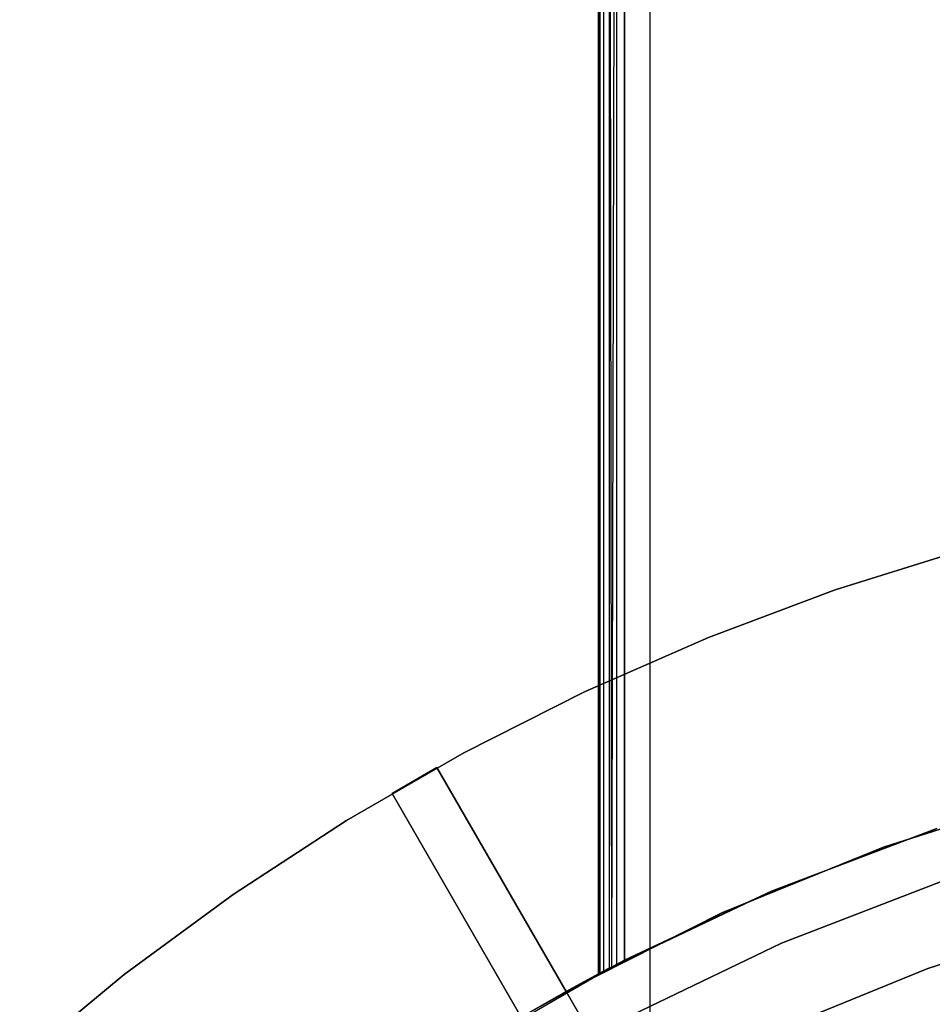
# Model space of a CAD drawing. Extents: x -47 to 47, y -122 to 0.
# Tile 15 of 28: x -31 to -14, y -38 to -19. Entities that reach past the tile are written whole.
import ezdxf

# ---------------------------------------------------------------- set-up
doc = ezdxf.new("R2010")
doc.units = 0
doc.header["$LTSCALE"] = 25.4
doc.layers.get('0').update_dxf_attribs({"linetype": 'CONTINUOUS'})

# ---------------------------------------------------------------- blocks, each defined once
blk = doc.blocks.new('NL2500034645_STL')
at = {"color": 0}
for p, q in [((-20, -37.5, 49.5), (-20, 0, 49.5)), ((-20, 0, -49.5), (-20, -37.5, -49.5)), ((-20, 0, -49.5), (-20, -37.5, -49.5)), ((-20, 0, -49.5), (-19.994, -37.497, -49.578)), ((-20, 0, -49.5), (-19.994, -37.497, -49.578)), ((-20, 0, 49.5), (-19.994, -37.497, 49.579)), ((-20, 0, 49.5), (-19.994, -37.497, 49.579)), ((-20, -37.5, 49.5), (-20, 0, 49.5)), ((-19.976, 0, -49.655), (-19.994, -37.497, -49.578)), ((-19.976, 0, -49.655), (-19.994, -37.497, -49.578)), ((-19.976, 0, 49.655), (-19.994, -37.497, 49.579)), ((-19.976, 0, 49.655), (-19.994, -37.497, 49.579)), ((-19.976, 0, -49.655), (-19.976, -37.487, -49.655)), ((-19.976, 0, -49.655), (-19.976, -37.487, -49.655)), ((-19.976, 0, 49.655), (-19.976, -37.487, 49.655)), ((-19.976, 0, 49.655), (-19.976, -37.487, 49.655)), ((-19.905, 0, -49.794), (-19.905, -37.449, -49.794)), ((-19.905, 0, -49.794), (-19.905, -37.449, -49.794)), ((-19.905, 0, 49.794), (-19.905, -37.449, 49.794)), ((-19.905, 0, 49.794), (-19.905, -37.449, 49.794)), ((-19.794, 0, -49.905), (-19.794, -37.391, -49.905)), ((-19.794, 0, -49.905), (-19.794, -37.391, -49.905)), ((-19.794, 0, -49.905), (-19.753, -37.369, -49.931)), ((-19.794, 0, -49.905), (-19.753, -37.369, -49.931)), ((-19.794, 0, 49.905), (-19.753, -37.369, 49.931)), ((-19.794, 0, 49.905), (-19.753, -37.369, 49.931)), ((-19.794, 0, 49.905), (-19.794, -37.391, 49.905)), ((-19.794, 0, 49.905), (-19.794, -37.391, 49.905)), ((-19.655, 0, -49.976), (-19.753, -37.369, -49.931)), ((-19.655, 0, -49.976), (-19.753, -37.369, -49.931)), ((-19.655, 0, 49.976), (-19.753, -37.369, 49.931)), ((-19.655, 0, 49.976), (-19.753, -37.369, 49.931)), ((-19.655, 0, -49.976), (-19.655, -37.318, -49.976)), ((-19.655, 0, -49.976), (-19.655, -37.318, -49.976)), ((-19.655, 0, 49.976), (-19.655, -37.318, 49.976)), ((-19.655, 0, 49.976), (-19.655, -37.318, 49.976)), ((-19.5, -37.238, -50), (-19.5, 0, -50)), ((-19.5, 0, 50), (-19.5, -37.238, 50)), ((-19.5, -37.238, -50), (-19.5, 0, -50)), ((-19.5, 0, 50), (-19.5, -37.238, 50)), ((-19, -75, 49), (-19, 0, 49)), ((-19, -75, 49), (-19, 0, 49)), ((-19, -75, -49), (-19, 0, -49)), ((-19, -75, -49), (-19, 0, -49)), ((-15.423, -30.074, -52), (-12.925, -29.292, -52)), ((-12.925, -29.292, -57), (-15.423, -30.074, -57)), ((-15.423, -30.074, -52), (-12.925, -29.292, -52)), ((-12.925, -29.292, -57), (-15.423, -30.074, -57)), ((-17.875, -30.992, -52), (-15.423, -30.074, -52)), ((-15.423, -30.074, -57), (-17.875, -30.992, -57)), ((-17.875, -30.992, -52), (-15.423, -30.074, -52)), ((-15.423, -30.074, -57), (-17.875, -30.992, -57)), ((-15.423, -30.074, -52), (-15.423, -30.074, -57)), ((-15.423, -30.074, -52), (-15.423, -30.074, -57)), ((-20.272, -32.043, -52), (-17.875, -30.992, -52)), ((-17.875, -30.992, -57), (-20.272, -32.043, -57)), ((-20.272, -32.043, -52), (-17.875, -30.992, -52)), ((-17.875, -30.992, -57), (-20.272, -32.043, -57)), ((-17.875, -30.992, -52), (-17.875, -30.992, -57)), ((-17.875, -30.992, -52), (-17.875, -30.992, -57)), ((-22.608, -33.225, -52), (-20.272, -32.043, -52)), ((-20.272, -32.043, -57), (-22.608, -33.225, -57)), ((-22.608, -33.225, -52), (-20.272, -32.043, -52)), ((-20.272, -32.043, -57), (-22.608, -33.225, -57)), ((-20.272, -32.043, -52), (-20.272, -32.043, -57)), ((-20.272, -32.043, -52), (-20.272, -32.043, -57)), ((-24.874, -34.534, -52), (-22.608, -33.225, -52)), ((-22.608, -33.225, -57), (-24.874, -34.534, -57)), ((-24.874, -34.534, -52), (-22.608, -33.225, -52)), ((-22.608, -33.225, -57), (-24.874, -34.534, -57)), ((-22.608, -33.225, -52), (-22.608, -33.225, -57)), ((-22.608, -33.225, -52), (-22.608, -33.225, -57)), ((-23.128, -33.511, 155), (-23.994, -34.011, 155)), ((-23.128, -33.511, -52), (-23.994, -34.011, -52)), ((-23.128, -33.511, 155), (-23.994, -34.011, 155)), ((-23.128, -33.511, -52), (-23.994, -34.011, -52)), ((-20.628, -37.842, -52), (-23.128, -33.511, -52)), ((-23.128, -33.511, -52), (-23.128, -33.511, 155)), ((-23.128, -33.511, 155), (-20.628, -37.842, 155)), ((-23.128, -33.511, 155), (-20.628, -37.842, 155)), ((-23.128, -33.511, -52), (-23.128, -33.511, 155)), ((-20.628, -37.842, -52), (-23.128, -33.511, -52)), ((-21.497, -38.337, 155), (-23.994, -34.011, 155)), ((-23.994, -34.011, 155), (-23.994, -34.011, -52)), ((-23.994, -34.011, -52), (-21.497, -38.337, -52)), ((-21.497, -38.337, 155), (-23.994, -34.011, 155)), ((-23.994, -34.011, 155), (-23.994, -34.011, -52)), ((-23.994, -34.011, -52), (-21.497, -38.337, -52)), ((-11.275, -34.023, 145), (-14.491, -35.047, 145)), ((-14.491, -35.047, 155), (-11.275, -34.023, 155)), ((-11.275, -34.023, 145), (-14.491, -35.047, 145)), ((-11.275, -34.023, 65), (-14.491, -35.047, 65)), ((-14.491, -35.047, 155), (-11.275, -34.023, 155)), ((-11.275, -34.023, 55), (-14.491, -35.047, 55)), ((-11.275, -34.023, 65), (-14.491, -35.047, 65)), ((-11.275, -34.023, 55), (-14.491, -35.047, 55)), ((-27.066, -35.966, -52), (-24.874, -34.534, -52)), ((-24.874, -34.534, -57), (-27.066, -35.966, -57)), ((-27.066, -35.966, -52), (-24.874, -34.534, -52)), ((-24.874, -34.534, -57), (-27.066, -35.966, -57)), ((-24.874, -34.534, -52), (-24.874, -34.534, -57)), ((-24.874, -34.534, -52), (-24.874, -34.534, -57)), ((-13.458, -34.687, -50), (-16.659, -35.901, -50)), ((-16.659, -35.901, 50), (-13.458, -34.687, 50)), ((-16.659, -35.901, -55), (-13.458, -34.687, -55)), ((-16.659, -35.901, -55), (-13.458, -34.687, -55)), ((-13.458, -34.687, -50), (-16.659, -35.901, -50)), ((-16.659, -35.901, 54), (-13.458, -34.687, 54)), ((-16.659, -35.901, 50), (-13.458, -34.687, 50)), ((-16.659, -35.901, 54), (-13.458, -34.687, 54)), ((-14.491, -35.047, 145), (-17.615, -36.322, 145)), ((-17.615, -36.322, 155), (-14.491, -35.047, 155)), ((-14.491, -35.047, 145), (-17.615, -36.322, 145)), ((-14.491, -35.047, 65), (-17.615, -36.322, 65)), ((-17.615, -36.322, 155), (-14.491, -35.047, 155)), ((-14.491, -35.047, 55), (-17.615, -36.322, 55)), ((-14.491, -35.047, 65), (-17.615, -36.322, 65)), ((-14.491, -35.047, 55), (-17.615, -36.322, 55)), ((-14.491, -35.047, 145), (-14.491, -35.047, 155)), ((-14.491, -35.047, 145), (-14.491, -35.047, 155)), ((-14.491, -35.047, 55), (-14.491, -35.047, 65)), ((-14.491, -35.047, 55), (-14.491, -35.047, 65)), ((-13.306, -35.691, 145), (-16.466, -36.906, 145)), ((-16.466, -36.906, 155), (-13.306, -35.691, 155)), ((-16.466, -36.906, 155), (-13.306, -35.691, 155)), ((-13.306, -35.691, 145), (-16.466, -36.906, 145)), ((-29.175, -37.516, -52), (-27.066, -35.966, -52)), ((-27.066, -35.966, -57), (-29.175, -37.516, -57)), ((-29.175, -37.516, -52), (-27.066, -35.966, -52)), ((-27.066, -35.966, -57), (-29.175, -37.516, -57)), ((-27.066, -35.966, -52), (-27.066, -35.966, -57)), ((-27.066, -35.966, -52), (-27.066, -35.966, -57)), ((-19.751, -37.368, -55), (-16.659, -35.901, -55)), ((-19.751, -37.368, -55), (-16.659, -35.901, -55)), ((-19.751, -37.368, 54), (-16.659, -35.901, 50)), ((-19.751, -37.368, 54), (-16.659, -35.901, 54)), ((-19.751, -37.368, 54), (-16.659, -35.901, 50)), ((-19.751, -37.368, 54), (-16.659, -35.901, 54)), ((-16.659, -35.901, -50), (-19.5, -37.238, -50)), ((-19.5, -37.238, 50), (-16.659, -35.901, 50)), ((-16.659, -35.901, -55), (-19.5, -37.238, -50)), ((-16.659, -35.901, -50), (-19.5, -37.238, -50)), ((-16.659, -35.901, -55), (-19.5, -37.238, -50)), ((-19.5, -37.238, 50), (-16.659, -35.901, 50)), ((-16.659, -35.901, -55), (-16.659, -35.901, -50)), ((-16.659, -35.901, -55), (-16.659, -35.901, -50)), ((-16.659, -35.901, 54), (-16.659, -35.901, 50)), ((-16.659, -35.901, 54), (-16.659, -35.901, 50)), ((-17.615, -36.322, 145), (-20.628, -37.842, 145)), ((-20.628, -37.842, 155), (-17.615, -36.322, 155)), ((-17.615, -36.322, 145), (-20.628, -37.842, 145)), ((-17.615, -36.322, 65), (-20.628, -37.842, 65)), ((-20.628, -37.842, 155), (-17.615, -36.322, 155)), ((-17.615, -36.322, 55), (-20.628, -37.842, 55)), ((-17.615, -36.322, 65), (-20.628, -37.842, 65)), ((-17.615, -36.322, 55), (-20.628, -37.842, 55)), ((-17.615, -36.322, 145), (-17.615, -36.322, 155)), ((-17.615, -36.322, 145), (-17.615, -36.322, 155)), ((-17.615, -36.322, 55), (-17.615, -36.322, 65)), ((-17.615, -36.322, 55), (-17.615, -36.322, 65)), ((-10.628, -36.438, 50), (-13.636, -37.396, 50)), ((-13.636, -37.396, 65), (-10.628, -36.438, 65)), ((-10.628, -36.438, 55), (-13.636, -37.396, 55)), ((-13.636, -37.396, 65), (-10.628, -36.438, 65)), ((-10.628, -36.438, 55), (-13.636, -37.396, 55)), ((-10.628, -36.438, 54), (-13.636, -37.396, 54)), ((-10.628, -36.438, 50), (-13.636, -37.396, 50)), ((-10.628, -36.438, 54), (-13.636, -37.396, 54)), ((-16.466, -36.906, 145), (-19.516, -38.375, 145)), ((-19.516, -38.375, 155), (-16.466, -36.906, 155)), ((-19.516, -38.375, 155), (-16.466, -36.906, 155)), ((-16.466, -36.906, 145), (-19.516, -38.375, 145)), ((-16.466, -36.906, 155), (-16.466, -36.906, 145)), ((-16.466, -36.906, 155), (-16.466, -36.906, 145)), ((-19.753, -37.369, -49.931), (-19.655, -37.318, -49.976)), ((-19.655, -37.318, 49.976), (-19.753, -37.369, 49.931)), ((-19.753, -37.369, -49.931), (-19.655, -37.318, -49.976)), ((-19.655, -37.318, 49.976), (-19.753, -37.369, 49.931)), ((-19.751, -37.368, -55), (-19.5, -37.238, -50)), ((-19.751, -37.368, -55), (-19.5, -37.238, -50)), ((-19.5, -37.238, 50), (-19.751, -37.368, 54)), ((-19.5, -37.238, 50), (-19.751, -37.368, 54)), ((-19.751, -37.368, -55), (-19.655, -37.318, -49.976)), ((-19.751, -37.368, -55), (-19.655, -37.318, -49.976)), ((-19.655, -37.318, 49.976), (-19.751, -37.368, 54)), ((-19.655, -37.318, 49.976), (-19.751, -37.368, 54)), ((-19.655, -37.318, -49.976), (-19.5, -37.238, -50)), ((-19.5, -37.238, 50), (-19.655, -37.318, 49.976)), ((-19.655, -37.318, -49.976), (-19.5, -37.238, -50)), ((-19.5, -37.238, 50), (-19.655, -37.318, 49.976)), ((-31.196, -39.18, -52), (-29.175, -37.516, -52)), ((-29.175, -37.516, -57), (-31.196, -39.18, -57)), ((-31.196, -39.18, -52), (-29.175, -37.516, -52)), ((-29.175, -37.516, -57), (-31.196, -39.18, -57)), ((-29.175, -37.516, -52), (-29.175, -37.516, -57)), ((-29.175, -37.516, -52), (-29.175, -37.516, -57)), ((-22.715, -39.079, -55), (-19.751, -37.368, -55)), ((-22.715, -39.079, -55), (-19.751, -37.368, -55)), ((-19.751, -37.368, -55), (-21.497, -38.337, -52)), ((-19.751, -37.368, -55), (-21.497, -38.337, -52)), ((-20.628, -37.842, -52), (-19.751, -37.368, -55)), ((-20.628, -37.842, 54), (-19.751, -37.368, 54)), ((-20.628, -37.842, -52), (-19.751, -37.368, -55)), ((-20.628, -37.842, 54), (-19.751, -37.368, 54)), ((-19.753, -37.369, 49.931), (-20.628, -37.842, 54)), ((-19.753, -37.369, 49.931), (-20.628, -37.842, 54)), ((-19.794, -37.391, 49.905), (-20.628, -37.842, 54)), ((-19.794, -37.391, 49.905), (-20.628, -37.842, 54)), ((-19.794, -37.391, -49.905), (-20.628, -37.842, -52)), ((-19.794, -37.391, -49.905), (-20.628, -37.842, -52)), ((-19.905, -37.449, 49.794), (-20.628, -37.842, 54)), ((-19.905, -37.449, 49.794), (-20.628, -37.842, 54)), ((-19.905, -37.449, -49.794), (-20.628, -37.842, -52)), ((-19.905, -37.449, -49.794), (-20.628, -37.842, -52)), ((-19.976, -37.487, -49.655), (-20.628, -37.842, -52)), ((-19.976, -37.487, 49.655), (-20.628, -37.842, 54)), ((-19.976, -37.487, 49.655), (-20.628, -37.842, 54)), ((-19.976, -37.487, -49.655), (-20.628, -37.842, -52)), ((-20.628, -37.842, -52), (-19.994, -37.497, -49.578)), ((-19.994, -37.497, 49.579), (-20.628, -37.842, 54)), ((-19.994, -37.497, 49.579), (-20.628, -37.842, 54)), ((-20.628, -37.842, -52), (-19.994, -37.497, -49.578)), ((-20, -37.5, 49.5), (-20.628, -37.842, 54)), ((-20, -37.5, 49.5), (-20.628, -37.842, 54)), ((-20, -37.5, -49.5), (-20.628, -37.842, -52)), ((-20, -37.5, -49.5), (-20.628, -37.842, -52)), ((-19.994, -37.497, 49.579), (-20, -37.5, 49.5)), ((-20, -37.5, -49.5), (-19.994, -37.497, -49.578)), ((-20, -37.5, -49.5), (-19.994, -37.497, -49.578)), ((-19.994, -37.497, 49.579), (-20, -37.5, 49.5)), ((-20, -37.5, -49.5), (-20, -37.5, 49.5)), ((-20, -37.5, -49.5), (-20, -37.5, 49.5)), ((-19.994, -37.497, -49.578), (-19.976, -37.487, -49.655)), ((-19.976, -37.487, 49.655), (-19.994, -37.497, 49.579)), ((-19.994, -37.497, -49.578), (-19.976, -37.487, -49.655)), ((-19.976, -37.487, 49.655), (-19.994, -37.497, 49.579)), ((-19.905, -37.449, 49.794), (-19.976, -37.487, 49.655)), ((-19.976, -37.487, -49.655), (-19.905, -37.449, -49.794)), ((-19.976, -37.487, -49.655), (-19.905, -37.449, -49.794)), ((-19.905, -37.449, 49.794), (-19.976, -37.487, 49.655)), ((-19.794, -37.391, 49.905), (-19.905, -37.449, 49.794)), ((-19.905, -37.449, -49.794), (-19.794, -37.391, -49.905)), ((-19.905, -37.449, -49.794), (-19.794, -37.391, -49.905)), ((-19.794, -37.391, 49.905), (-19.905, -37.449, 49.794)), ((-19.794, -37.391, -49.905), (-19.751, -37.368, -55)), ((-19.794, -37.391, -49.905), (-19.751, -37.368, -55)), ((-19.753, -37.369, 49.931), (-19.794, -37.391, 49.905)), ((-19.794, -37.391, -49.905), (-19.753, -37.369, -49.931)), ((-19.794, -37.391, -49.905), (-19.753, -37.369, -49.931)), ((-19.753, -37.369, 49.931), (-19.794, -37.391, 49.905)), ((-19.751, -37.368, 54), (-19.753, -37.369, 49.931)), ((-19.753, -37.369, -49.931), (-19.751, -37.368, -55)), ((-19.753, -37.369, -49.931), (-19.751, -37.368, -55)), ((-19.751, -37.368, 54), (-19.753, -37.369, 49.931)), ((-13.636, -37.396, 50), (-16.558, -38.588, 50)), ((-16.558, -38.588, 65), (-13.636, -37.396, 65)), ((-13.636, -37.396, 55), (-16.558, -38.588, 55)), ((-16.558, -38.588, 65), (-13.636, -37.396, 65)), ((-13.636, -37.396, 55), (-16.558, -38.588, 55)), ((-13.636, -37.396, 54), (-16.558, -38.588, 54)), ((-13.636, -37.396, 50), (-16.558, -38.588, 50)), ((-13.636, -37.396, 54), (-16.558, -38.588, 54)), ((-13.636, -37.396, 65), (-13.636, -37.396, 55)), ((-13.636, -37.396, 65), (-13.636, -37.396, 55)), ((-13.636, -37.396, 54), (-13.636, -37.396, 50)), ((-13.636, -37.396, 54), (-13.636, -37.396, 50)), ((-20.628, -37.842, -52), (-21.497, -38.337, -52)), ((-20.628, -37.842, -52), (-21.497, -38.337, -52)), ((-20.628, -37.842, 155), (-20.628, -37.842, 145)), ((-20.628, -37.842, 145), (-20.128, -38.708, 145)), ((-20.128, -38.708, 65), (-20.628, -37.842, 65)), ((-20.628, -37.842, 65), (-20.628, -37.842, 55)), ((-20.628, -37.842, 55), (-19.378, -40.007, 55)), ((-19.378, -40.007, 54), (-20.628, -37.842, 54)), ((-20.628, -37.842, 54), (-20.628, -37.842, -52)), ((-20.628, -37.842, 155), (-20.628, -37.842, 145)), ((-20.628, -37.842, 145), (-20.128, -38.708, 145)), ((-20.128, -38.708, 65), (-20.628, -37.842, 65)), ((-20.628, -37.842, 65), (-20.628, -37.842, 55)), ((-20.628, -37.842, 55), (-19.378, -40.007, 55)), ((-20.628, -37.842, 54), (-20.628, -37.842, -52)), ((-19.378, -40.007, 54), (-20.628, -37.842, 54))]:
    blk.add_line(p, q, dxfattribs=at)

msp = doc.modelspace()

# ---------------------------------------------------------------- block references
at = {"color": 0}
msp.add_blockref('NL2500034645_STL', (0, 0), dxfattribs=at)

doc.saveas('drawing.dxf')
